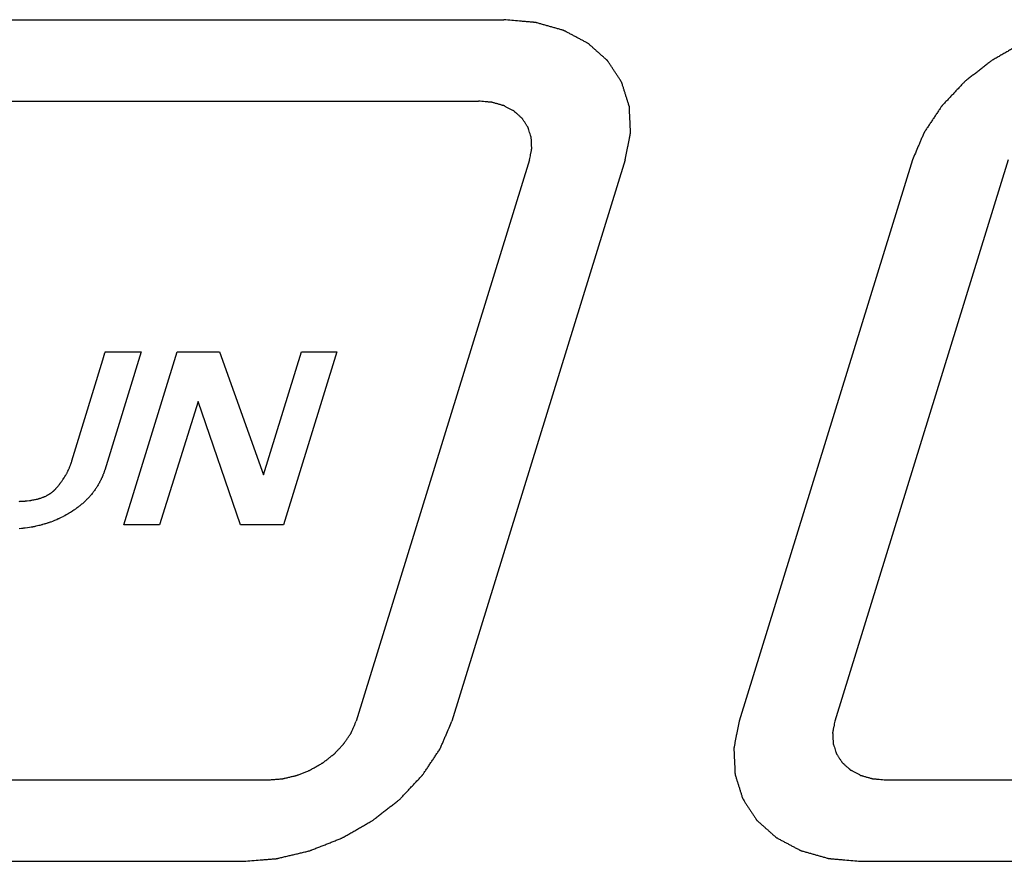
# Model space of a CAD drawing. Header units: inches. Extents: x 749 to 1245, y 24 to 374.
# Tile 99 of 145: x 1133.43 to 1141.96, y 154.96 to 162.24. Entities that reach past the tile are written whole.
import ezdxf

# ---------------------------------------------------------------- set-up
doc = ezdxf.new("R2010")
doc.units = ezdxf.units.IN
doc.header["$LTSCALE"] = 5
doc.header["$MEASUREMENT"] = 0
doc.layers.add('AM_0', color=7, linetype='CONTINUOUS', lineweight=30)

msp = doc.modelspace()

# ---------------------------------------------------------------- linework, layer by layer
at = {"layer": 'AM_0', "color": 112, "linetype": 'Continuous', "true_color": 0x00cc66}
for p, q in [((1131.9153, 162.2424), (1137.6259, 162.2424)), ((1131.6974, 161.5374), (1137.408, 161.5374)), ((1137.8493, 161.0282), (1136.3485, 156.1716)), ((1138.6783, 161.0282), (1137.1775, 156.1716)), ((1133.9094, 158.4992), (1134.1539, 159.2969)), ((1134.1539, 159.2969), (1134.1726, 159.3578)), ((1134.4863, 159.3662), (1134.1704, 158.344)), ((1134.1726, 159.3578), (1134.1739, 159.3619)), ((1134.1739, 159.3619), (1134.175, 159.3654)), ((1134.175, 159.3654), (1134.1751, 159.366)), ((1134.1751, 159.366), (1134.1752, 159.3662)), ((1134.1752, 159.3662), (1134.4862, 159.3662)), ((1134.3354, 157.87), (1134.7984, 159.3683)), ((1134.7984, 159.3683), (1135.1655, 159.3683)), ((1135.1655, 159.3683), (1135.5449, 158.3017)), ((1135.5449, 158.3017), (1135.8745, 159.3683)), ((1136.181, 159.3683), (1135.718, 157.87)), ((1135.8745, 159.3683), (1136.181, 159.3683)), ((1134.9783, 158.9365), (1134.6442, 157.87)), ((1135.346, 157.87), (1134.9783, 158.9365)), ((1133.8861, 158.4233), (1133.9094, 158.4992)), ((1133.8558, 158.3445), (1133.8567, 158.3463)), ((1133.8567, 158.3463), (1133.8575, 158.3481)), ((1133.8575, 158.3481), (1133.8592, 158.3518)), ((1133.8592, 158.3518), (1133.8617, 158.3574)), ((1133.8617, 158.3574), (1133.8641, 158.3629)), ((1133.8641, 158.3629), (1133.8665, 158.3685)), ((1133.8665, 158.3685), (1133.8681, 158.3723)), ((1133.8681, 158.3723), (1133.8696, 158.3759)), ((1133.8696, 158.3759), (1133.871, 158.3797)), ((1133.871, 158.3797), (1133.8732, 158.3853)), ((1133.8732, 158.3853), (1133.8746, 158.389)), ((1133.8746, 158.389), (1133.8767, 158.3947)), ((1133.8767, 158.3947), (1133.878, 158.3984)), ((1133.878, 158.3984), (1133.8786, 158.4002)), ((1133.8786, 158.4002), (1133.8793, 158.4021)), ((1133.8793, 158.4021), (1133.8806, 158.4059)), ((1133.8806, 158.4059), (1133.8818, 158.4096)), ((1133.8818, 158.4096), (1133.8824, 158.4115)), ((1133.8824, 158.4115), (1133.883, 158.4134)), ((1133.883, 158.4134), (1133.8842, 158.4172)), ((1133.8842, 158.4172), (1133.8844, 158.4179)), ((1133.8844, 158.4179), (1133.8847, 158.4187)), ((1133.8847, 158.4187), (1133.8855, 158.4215)), ((1133.8855, 158.4215), (1133.8861, 158.4233)), ((1133.805, 158.2568), (1133.8087, 158.2622)), ((1133.8087, 158.2622), (1133.8111, 158.2658)), ((1133.8111, 158.2658), (1133.8159, 158.2731)), ((1133.8159, 158.2731), (1133.8182, 158.2767)), ((1133.8182, 158.2767), (1133.8193, 158.2785)), ((1133.8193, 158.2785), (1133.8205, 158.2804)), ((1133.8205, 158.2804), (1133.8216, 158.2822)), ((1133.8216, 158.2822), (1133.825, 158.2876)), ((1133.825, 158.2876), (1133.8261, 158.2895)), ((1133.8261, 158.2895), (1133.8283, 158.2931)), ((1133.8283, 158.2931), (1133.8294, 158.2949)), ((1133.8294, 158.2949), (1133.8305, 158.2968)), ((1133.8305, 158.2968), (1133.8315, 158.2986)), ((1133.8315, 158.2986), (1133.8326, 158.3004)), ((1133.8326, 158.3004), (1133.8357, 158.3058)), ((1133.8357, 158.3058), (1133.8388, 158.3113)), ((1133.8388, 158.3113), (1133.8408, 158.315)), ((1133.8408, 158.315), (1133.8438, 158.3205)), ((1133.8438, 158.3205), (1133.8447, 158.3224)), ((1133.8447, 158.3224), (1133.8457, 158.3242)), ((1133.8457, 158.3242), (1133.8476, 158.3279)), ((1133.8476, 158.3279), (1133.8495, 158.3315)), ((1133.8495, 158.3315), (1133.8513, 158.3352)), ((1133.8513, 158.3352), (1133.8522, 158.3371)), ((1133.8522, 158.3371), (1133.8531, 158.3389)), ((1133.8531, 158.3389), (1133.8549, 158.3426)), ((1133.8549, 158.3426), (1133.8558, 158.3445)), ((1134.139, 158.2641), (1134.1358, 158.2574)), ((1134.1406, 158.2675), (1134.139, 158.2641)), ((1134.1422, 158.2708), (1134.1406, 158.2675)), ((1134.1437, 158.2742), (1134.1422, 158.2708)), ((1134.1468, 158.281), (1134.1437, 158.2742)), ((1134.1482, 158.2844), (1134.1468, 158.281)), ((1134.1497, 158.2878), (1134.1482, 158.2844)), ((1134.1511, 158.2913), (1134.1497, 158.2878)), ((1134.1526, 158.2947), (1134.1511, 158.2913)), ((1134.154, 158.2982), (1134.1526, 158.2947)), ((1134.1553, 158.3016), (1134.154, 158.2982)), ((1134.1567, 158.3051), (1134.1553, 158.3016)), ((1134.1594, 158.312), (1134.1567, 158.3051)), ((1134.1619, 158.3191), (1134.1594, 158.312)), ((1134.1644, 158.3261), (1134.1619, 158.3191)), ((1134.1657, 158.3297), (1134.1644, 158.3261)), ((1134.1681, 158.3368), (1134.1657, 158.3297)), ((1134.1692, 158.3404), (1134.1681, 158.3368)), ((1134.1704, 158.344), (1134.1692, 158.3404)), ((1133.7384, 158.1735), (1133.7403, 158.1754)), ((1133.7403, 158.1754), (1133.7421, 158.1774)), ((1133.7421, 158.1774), (1133.744, 158.1793)), ((1133.744, 158.1793), (1133.7458, 158.1813)), ((1133.7458, 158.1813), (1133.7476, 158.1832)), ((1133.7476, 158.1832), (1133.7493, 158.1853)), ((1133.7493, 158.1853), (1133.7509, 158.1871)), ((1133.7509, 158.1871), (1133.7524, 158.1888)), ((1133.7524, 158.1888), (1133.7554, 158.1924)), ((1133.7554, 158.1924), (1133.7569, 158.1941)), ((1133.7569, 158.1941), (1133.7585, 158.1959)), ((1133.7585, 158.1959), (1133.76, 158.1977)), ((1133.76, 158.1977), (1133.7614, 158.1995)), ((1133.7614, 158.1995), (1133.7644, 158.2031)), ((1133.7644, 158.2031), (1133.7659, 158.2048)), ((1133.7659, 158.2048), (1133.7702, 158.2102)), ((1133.7702, 158.2102), (1133.7716, 158.2119)), ((1133.7716, 158.2119), (1133.7731, 158.2137)), ((1133.7731, 158.2137), (1133.7773, 158.2191)), ((1133.7773, 158.2191), (1133.7787, 158.2208)), ((1133.7787, 158.2208), (1133.7815, 158.2245)), ((1133.7815, 158.2245), (1133.7856, 158.2299)), ((1133.7856, 158.2299), (1133.7869, 158.2317)), ((1133.7869, 158.2317), (1133.7883, 158.2334)), ((1133.7883, 158.2334), (1133.7896, 158.2352)), ((1133.7896, 158.2352), (1133.7922, 158.2388)), ((1133.7922, 158.2388), (1133.7962, 158.2442)), ((1133.7962, 158.2442), (1133.7987, 158.2478)), ((1133.7987, 158.2478), (1133.8013, 158.2514)), ((1133.8013, 158.2514), (1133.805, 158.2568)), ((1134.0911, 158.1807), (1134.0868, 158.1746)), ((1134.0932, 158.1837), (1134.0911, 158.1807)), ((1134.0952, 158.1868), (1134.0932, 158.1837)), ((1134.0993, 158.193), (1134.0952, 158.1868)), ((1134.1013, 158.1962), (1134.0993, 158.193)), ((1134.1053, 158.2024), (1134.1013, 158.1962)), ((1134.1092, 158.2087), (1134.1053, 158.2024)), ((1134.113, 158.2151), (1134.1092, 158.2087)), ((1134.1167, 158.2215), (1134.113, 158.2151)), ((1134.1204, 158.2279), (1134.1167, 158.2215)), ((1134.124, 158.2344), (1134.1204, 158.2279)), ((1134.1257, 158.2377), (1134.124, 158.2344)), ((1134.1292, 158.2442), (1134.1257, 158.2377)), ((1134.1309, 158.2475), (1134.1292, 158.2442)), ((1134.1342, 158.2541), (1134.1309, 158.2475)), ((1134.1358, 158.2574), (1134.1342, 158.2541)), ((1133.5699, 158.0892), (1133.5801, 158.0916)), ((1133.5801, 158.0916), (1133.5868, 158.0933)), ((1133.5868, 158.0933), (1133.5934, 158.095)), ((1133.5934, 158.095), (1133.5967, 158.096)), ((1133.5967, 158.096), (1133.5999, 158.0968)), ((1133.5999, 158.0968), (1133.6031, 158.0978)), ((1133.6031, 158.0978), (1133.6063, 158.0988)), ((1133.6063, 158.0988), (1133.6095, 158.0997)), ((1133.6095, 158.0997), (1133.6158, 158.1018)), ((1133.6158, 158.1018), (1133.6219, 158.1038)), ((1133.6219, 158.1038), (1133.628, 158.106)), ((1133.628, 158.106), (1133.6339, 158.1082)), ((1133.6339, 158.1082), (1133.6369, 158.1094)), ((1133.6369, 158.1094), (1133.6398, 158.1105)), ((1133.6398, 158.1105), (1133.6427, 158.1117)), ((1133.6427, 158.1117), (1133.6456, 158.1129)), ((1133.6456, 158.1129), (1133.6484, 158.1141)), ((1133.6484, 158.1141), (1133.6541, 158.1166)), ((1133.6541, 158.1166), (1133.6596, 158.1191)), ((1133.6596, 158.1191), (1133.665, 158.1218)), ((1133.665, 158.1218), (1133.6703, 158.1244)), ((1133.6703, 158.1244), (1133.673, 158.1258)), ((1133.673, 158.1258), (1133.6755, 158.1272)), ((1133.6755, 158.1272), (1133.6781, 158.1286)), ((1133.6781, 158.1286), (1133.6807, 158.1301)), ((1133.6807, 158.1301), (1133.6832, 158.1315)), ((1133.6832, 158.1315), (1133.6882, 158.1344)), ((1133.6882, 158.1344), (1133.6906, 158.1359)), ((1133.6906, 158.1359), (1133.6931, 158.1374)), ((1133.6931, 158.1374), (1133.6955, 158.139)), ((1133.6955, 158.139), (1133.6979, 158.1406)), ((1133.6979, 158.1406), (1133.7002, 158.1421)), ((1133.7002, 158.1421), (1133.7025, 158.1437)), ((1133.7025, 158.1437), (1133.7049, 158.1453)), ((1133.7049, 158.1453), (1133.7071, 158.1469)), ((1133.7071, 158.1469), (1133.7094, 158.1485)), ((1133.7094, 158.1485), (1133.7116, 158.1503)), ((1133.7116, 158.1503), (1133.7138, 158.1519)), ((1133.7138, 158.1519), (1133.7182, 158.1554)), ((1133.7182, 158.1554), (1133.7203, 158.1571)), ((1133.7203, 158.1571), (1133.7224, 158.1588)), ((1133.7224, 158.1588), (1133.7245, 158.1606)), ((1133.7245, 158.1606), (1133.7266, 158.1624)), ((1133.7266, 158.1624), (1133.7286, 158.1642)), ((1133.7286, 158.1642), (1133.7306, 158.166)), ((1133.7306, 158.166), (1133.7326, 158.1679)), ((1133.7326, 158.1679), (1133.7345, 158.1697)), ((1133.7345, 158.1697), (1133.7365, 158.1716)), ((1133.7365, 158.1716), (1133.7384, 158.1735)), ((1134.0191, 158.0932), (1134.0137, 158.0878)), ((1134.0218, 158.096), (1134.0191, 158.0932)), ((1134.0244, 158.0987), (1134.0218, 158.096)), ((1134.0297, 158.1043), (1134.0244, 158.0987)), ((1134.0349, 158.1099), (1134.0297, 158.1043)), ((1134.0375, 158.1127), (1134.0349, 158.1099)), ((1134.04, 158.1156), (1134.0375, 158.1127)), ((1134.0451, 158.1213), (1134.04, 158.1156)), ((1134.0525, 158.1299), (1134.0451, 158.1213)), ((1134.0549, 158.1328), (1134.0525, 158.1299)), ((1134.0621, 158.1416), (1134.0549, 158.1328)), ((1134.0667, 158.1475), (1134.0621, 158.1416)), ((1134.0713, 158.1534), (1134.0667, 158.1475)), ((1134.0758, 158.1594), (1134.0713, 158.1534)), ((1134.0803, 158.1654), (1134.0758, 158.1594)), ((1134.0825, 158.1684), (1134.0803, 158.1654)), ((1134.0868, 158.1746), (1134.0825, 158.1684)), ((1133.4299, 158.0733), (1133.4342, 158.0734)), ((1133.4342, 158.0734), (1133.4428, 158.0737)), ((1133.4428, 158.0737), (1133.447, 158.074)), ((1133.447, 158.074), (1133.4512, 158.0741)), ((1133.4512, 158.0741), (1133.4678, 158.0751)), ((1133.4678, 158.0751), (1133.4801, 158.076)), ((1133.4801, 158.076), (1133.4841, 158.0764)), ((1133.4841, 158.0764), (1133.4881, 158.0767)), ((1133.4881, 158.0767), (1133.4999, 158.0779)), ((1133.4999, 158.0779), (1133.5192, 158.0802)), ((1133.5192, 158.0802), (1133.5305, 158.0819)), ((1133.5305, 158.0819), (1133.5342, 158.0825)), ((1133.5342, 158.0825), (1133.5378, 158.0831)), ((1133.5378, 158.0831), (1133.5487, 158.0849)), ((1133.5487, 158.0849), (1133.5559, 158.0864)), ((1133.5559, 158.0864), (1133.5664, 158.0885)), ((1133.5664, 158.0885), (1133.5699, 158.0892)), ((1133.9161, 158.0057), (1133.9127, 158.0033)), ((1133.9195, 158.0081), (1133.9161, 158.0057)), ((1133.9261, 158.013), (1133.9195, 158.0081)), ((1133.9327, 158.0178), (1133.9261, 158.013)), ((1133.9392, 158.0227), (1133.9327, 158.0178)), ((1133.9424, 158.0252), (1133.9392, 158.0227)), ((1133.9488, 158.0302), (1133.9424, 158.0252)), ((1133.9551, 158.0352), (1133.9488, 158.0302)), ((1133.9613, 158.0402), (1133.9551, 158.0352)), ((1133.9643, 158.0428), (1133.9613, 158.0402)), ((1133.9674, 158.0454), (1133.9643, 158.0428)), ((1133.9704, 158.0479), (1133.9674, 158.0454)), ((1133.9765, 158.0531), (1133.9704, 158.0479)), ((1133.9795, 158.0557), (1133.9765, 158.0531)), ((1133.9853, 158.0609), (1133.9795, 158.0557)), ((1133.9912, 158.0662), (1133.9853, 158.0609)), ((1133.9941, 158.0689), (1133.9912, 158.0662)), ((1133.9998, 158.0742), (1133.9941, 158.0689)), ((1134.0026, 158.0769), (1133.9998, 158.0742)), ((1134.0054, 158.0796), (1134.0026, 158.0769)), ((1134.0082, 158.0823), (1134.0054, 158.0796)), ((1134.0137, 158.0878), (1134.0082, 158.0823)), ((1133.7676, 157.9204), (1133.7542, 157.9145)), ((1133.7721, 157.9224), (1133.7676, 157.9204)), ((1133.7765, 157.9245), (1133.7721, 157.9224)), ((1133.7809, 157.9266), (1133.7765, 157.9245)), ((1133.7941, 157.9329), (1133.7809, 157.9266)), ((1133.8072, 157.9395), (1133.7941, 157.9329)), ((1133.8115, 157.9417), (1133.8072, 157.9395)), ((1133.8244, 157.9486), (1133.8115, 157.9417)), ((1133.8372, 157.9556), (1133.8244, 157.9486)), ((1133.8414, 157.958), (1133.8372, 157.9556)), ((1133.854, 157.9653), (1133.8414, 157.958)), ((1133.8624, 157.9703), (1133.854, 157.9653)), ((1133.8666, 157.9729), (1133.8624, 157.9703)), ((1133.8707, 157.9754), (1133.8666, 157.9729)), ((1133.8743, 157.9777), (1133.8707, 157.9754)), ((1133.8815, 157.9822), (1133.8743, 157.9777)), ((1133.885, 157.9846), (1133.8815, 157.9822)), ((1133.8885, 157.9869), (1133.885, 157.9846)), ((1133.8921, 157.9892), (1133.8885, 157.9869)), ((1133.8956, 157.9915), (1133.8921, 157.9892)), ((1133.9025, 157.9962), (1133.8956, 157.9915)), ((1133.9093, 158.0009), (1133.9025, 157.9962)), ((1133.9127, 158.0033), (1133.9093, 158.0009)), ((1133.4499, 157.838), (1133.4286, 157.8361)), ((1133.4606, 157.8391), (1133.4499, 157.838)), ((1133.4659, 157.8397), (1133.4606, 157.8391)), ((1133.4711, 157.8402), (1133.4659, 157.8397)), ((1133.4816, 157.8415), (1133.4711, 157.8402)), ((1133.5025, 157.8443), (1133.4816, 157.8415)), ((1133.518, 157.8467), (1133.5025, 157.8443)), ((1133.5334, 157.8492), (1133.518, 157.8467)), ((1133.5385, 157.8502), (1133.5334, 157.8492)), ((1133.5436, 157.851), (1133.5385, 157.8502)), ((1133.5487, 157.852), (1133.5436, 157.851)), ((1133.5537, 157.853), (1133.5487, 157.852)), ((1133.5588, 157.8539), (1133.5537, 157.853)), ((1133.5638, 157.855), (1133.5588, 157.8539)), ((1133.5688, 157.8561), (1133.5638, 157.855)), ((1133.5738, 157.8571), (1133.5688, 157.8561)), ((1133.5888, 157.8604), (1133.5738, 157.8571)), ((1133.5987, 157.8627), (1133.5888, 157.8604)), ((1133.6036, 157.864), (1133.5987, 157.8627)), ((1133.6085, 157.8651), (1133.6036, 157.864)), ((1133.6183, 157.8676), (1133.6085, 157.8651)), ((1133.6232, 157.869), (1133.6183, 157.8676)), ((1133.628, 157.8702), (1133.6232, 157.869)), ((1133.6329, 157.8716), (1133.628, 157.8702)), ((1133.6425, 157.8744), (1133.6329, 157.8716)), ((1133.6473, 157.8757), (1133.6425, 157.8744)), ((1133.6521, 157.8772), (1133.6473, 157.8757)), ((1133.6569, 157.8786), (1133.6521, 157.8772)), ((1133.6664, 157.8816), (1133.6569, 157.8786)), ((1133.6712, 157.8832), (1133.6664, 157.8816)), ((1133.6759, 157.8846), (1133.6712, 157.8832)), ((1133.6806, 157.8862), (1133.6759, 157.8846)), ((1133.6853, 157.8879), (1133.6806, 157.8862)), ((1133.69, 157.8894), (1133.6853, 157.8879)), ((1133.6993, 157.8927), (1133.69, 157.8894)), ((1133.704, 157.8944), (1133.6993, 157.8927)), ((1133.7178, 157.8996), (1133.704, 157.8944)), ((1133.7361, 157.9068), (1133.7178, 157.8996)), ((1133.7452, 157.9106), (1133.7361, 157.9068)), ((1133.7542, 157.9145), (1133.7452, 157.9106)), ((1134.6442, 157.87), (1134.3354, 157.87)), ((1135.718, 157.87), (1135.346, 157.87)), ((1129.8819, 155.6624), (1135.5925, 155.6624)), ((1129.6641, 154.9574), (1135.3746, 154.9574))]:
    msp.add_line(p, q, dxfattribs=at)
at = {"layer": 'AM_0', "color": 253, "linetype": 'Continuous', "true_color": 0xadadad}
for p, q in [((1141.1652, 161.0282), (1139.6644, 156.1716)), ((1141.9941, 161.0282), (1140.4933, 156.1716)), ((1140.9347, 155.6624), (1146.6452, 155.6624)), ((1140.7168, 154.9574), (1146.4274, 154.9574))]:
    msp.add_line(p, q, dxfattribs=at)
at = {"layer": 'AM_0', "color": 112, "linetype": 'Continuous', "true_color": 0x00cc66}
for points, knots in [([(1138.6783, 161.0282), (1138.6821, 161.0479), (1138.6897, 161.0872), (1138.6992, 161.1363), (1138.7069, 161.1756), (1138.7116, 161.2002), (1138.7154, 161.2198), (1138.7183, 161.2346), (1138.7206, 161.2468), (1138.7224, 161.2555), (1138.7232, 161.2603), (1138.7242, 161.2641), (1138.7238, 161.2676), (1138.7236, 161.2723), (1138.7232, 161.2806), (1138.7227, 161.2924), (1138.722, 161.3066), (1138.7212, 161.3255), (1138.7201, 161.3491), (1138.7188, 161.3775), (1138.7175, 161.4058), (1138.7164, 161.4295), (1138.7155, 161.4484), (1138.7149, 161.4625), (1138.7143, 161.4743), (1138.714, 161.4826), (1138.7137, 161.4873), (1138.7138, 161.491), (1138.7125, 161.4941), (1138.7112, 161.4985), (1138.7087, 161.5061), (1138.7053, 161.517), (1138.7012, 161.5301), (1138.6956, 161.5476), (1138.6888, 161.5694), (1138.6805, 161.5955), (1138.6722, 161.6217), (1138.6653, 161.6435), (1138.6598, 161.6609), (1138.6557, 161.674), (1138.6522, 161.6849), (1138.6499, 161.6925), (1138.6484, 161.6968), (1138.6477, 161.7002), (1138.6454, 161.703), (1138.643, 161.7069), (1138.6385, 161.7137), (1138.6322, 161.7235), (1138.6245, 161.7351), (1138.6144, 161.7507), (1138.6017, 161.7701), (1138.5864, 161.7934), (1138.5712, 161.8168), (1138.5585, 161.8362), (1138.5483, 161.8518), (1138.5407, 161.8634), (1138.5343, 161.8731), (1138.5299, 161.88), (1138.5273, 161.8838), (1138.5257, 161.8869), (1138.5228, 161.8891), (1138.5193, 161.8923), (1138.5131, 161.8977), (1138.5044, 161.9056), (1138.4938, 161.915), (1138.4797, 161.9275), (1138.4622, 161.9432), (1138.4411, 161.962), (1138.4199, 161.9808), (1138.4024, 161.9964), (1138.3883, 162.009), (1138.3777, 162.0184), (1138.3689, 162.0262), (1138.3628, 162.0317), (1138.3592, 162.0348), (1138.3568, 162.0373), (1138.3533, 162.0389), (1138.349, 162.0413), (1138.3412, 162.0453), (1138.3303, 162.0512), (1138.3171, 162.0582), (1138.2995, 162.0675), (1138.2775, 162.0791), (1138.2512, 162.0931), (1138.2248, 162.1071), (1138.2028, 162.1188), (1138.1852, 162.1281), (1138.1721, 162.1351), (1138.1611, 162.141), (1138.1534, 162.1451), (1138.1489, 162.1473), (1138.1458, 162.1493), (1138.1418, 162.1502), (1138.1368, 162.1517), (1138.1278, 162.1542), (1138.1151, 162.1578), (1138.0997, 162.1621), (1138.0793, 162.1679), (1138.0538, 162.1751), (1138.0232, 162.1838), (1137.9925, 162.1924), (1137.967, 162.1997), (1137.9466, 162.2054), (1137.9313, 162.2098), (1137.9185, 162.2133), (1137.9096, 162.2159), (1137.9044, 162.2173), (1137.9008, 162.2186), (1137.8963, 162.2187), (1137.8906, 162.2193), (1137.8806, 162.2201), (1137.8663, 162.2214), (1137.8491, 162.2229), (1137.8262, 162.2249), (1137.7976, 162.2274), (1137.7518, 162.2314), (1137.6946, 162.2364), (1137.6488, 162.2404), (1137.6259, 162.2424)], [0, 0, 0, 0, 0.03125, 0.0625, 0.078125, 0.09375, 0.101562, 0.109375, 0.117188, 0.121094, 0.123047, 0.125, 0.126953, 0.128906, 0.132812, 0.140625, 0.148438, 0.15625, 0.171875, 0.1875, 0.203125, 0.21875, 0.226562, 0.234375, 0.242188, 0.246094, 0.248047, 0.25, 0.251953, 0.253906, 0.257812, 0.265625, 0.273438, 0.28125, 0.296875, 0.3125, 0.328125, 0.34375, 0.351562, 0.359375, 0.367188, 0.371094, 0.373047, 0.375, 0.376953, 0.378906, 0.382812, 0.390625, 0.398438, 0.40625, 0.421875, 0.4375, 0.453125, 0.46875, 0.476562, 0.484375, 0.492188, 0.496094, 0.498047, 0.5, 0.501953, 0.503906, 0.507812, 0.515625, 0.523438, 0.53125, 0.546875, 0.5625, 0.578125, 0.59375, 0.601562, 0.609375, 0.617188, 0.621094, 0.623047, 0.625, 0.626953, 0.628906, 0.632812, 0.640625, 0.648438, 0.65625, 0.671875, 0.6875, 0.703125, 0.71875, 0.726562, 0.734375, 0.742188, 0.746094, 0.748047, 0.75, 0.751953, 0.753906, 0.757812, 0.765625, 0.773438, 0.78125, 0.796875, 0.8125, 0.828125, 0.84375, 0.851562, 0.859375, 0.867188, 0.871094, 0.873047, 0.875, 0.876953, 0.878906, 0.882812, 0.890625, 0.898438, 0.90625, 0.921875, 0.9375, 0.96875, 1, 1, 1, 1]), ([(1137.8493, 161.0282), (1137.8509, 161.0365), (1137.8541, 161.0529), (1137.8581, 161.0735), (1137.8613, 161.09), (1137.8637, 161.1024), (1137.8657, 161.1127), (1137.8671, 161.1199), (1137.8679, 161.124), (1137.8687, 161.1271), (1137.8683, 161.1301), (1137.8682, 161.1341), (1137.8678, 161.141), (1137.8672, 161.1549), (1137.8663, 161.1747), (1137.8654, 161.1945), (1137.8647, 161.2084), (1137.8645, 161.2153), (1137.8642, 161.2193), (1137.8643, 161.2223), (1137.8632, 161.225), (1137.8621, 161.2286), (1137.8601, 161.235), (1137.8561, 161.2478), (1137.8503, 161.2661), (1137.8445, 161.2844), (1137.8404, 161.2972), (1137.8384, 161.3036), (1137.8372, 161.3072), (1137.8366, 161.3101), (1137.8347, 161.3124), (1137.8327, 161.3157), (1137.8289, 161.3214), (1137.8215, 161.3328), (1137.8108, 161.3491), (1137.8002, 161.3654), (1137.7927, 161.3768), (1137.789, 161.3826), (1137.7868, 161.3858), (1137.7854, 161.3884), (1137.783, 161.3902), (1137.7801, 161.3929), (1137.7749, 161.3974), (1137.7646, 161.4067), (1137.7498, 161.4198), (1137.7351, 161.4329), (1137.7248, 161.4421), (1137.7196, 161.4467), (1137.7166, 161.4493), (1137.7146, 161.4515), (1137.7116, 161.4527), (1137.708, 161.4548), (1137.7015, 161.4582), (1137.6887, 161.465), (1137.6702, 161.4748), (1137.6518, 161.4846), (1137.6389, 161.4914), (1137.6325, 161.4949), (1137.6287, 161.4968), (1137.6261, 161.4984), (1137.6227, 161.4991), (1137.6185, 161.5004), (1137.611, 161.5025), (1137.596, 161.5068), (1137.5746, 161.5128), (1137.5532, 161.5189), (1137.5382, 161.5231), (1137.5307, 161.5252), (1137.5264, 161.5264), (1137.5233, 161.5275), (1137.5196, 161.5276), (1137.5148, 161.5281), (1137.5064, 161.5288), (1137.4944, 161.5298), (1137.48, 161.5311), (1137.4608, 161.5328), (1137.4368, 161.5349), (1137.4176, 161.5365), (1137.408, 161.5374)], [0, 0, 0, 0, 0.03125, 0.0625, 0.078125, 0.09375, 0.109375, 0.117188, 0.121094, 0.125, 0.128906, 0.132812, 0.140625, 0.15625, 0.1875, 0.21875, 0.234375, 0.242188, 0.246094, 0.25, 0.253906, 0.257812, 0.265625, 0.28125, 0.3125, 0.34375, 0.359375, 0.367188, 0.371094, 0.375, 0.378906, 0.382812, 0.390625, 0.40625, 0.4375, 0.46875, 0.484375, 0.492188, 0.496094, 0.5, 0.503906, 0.507812, 0.515625, 0.53125, 0.5625, 0.59375, 0.609375, 0.617188, 0.621094, 0.625, 0.628906, 0.632812, 0.640625, 0.65625, 0.6875, 0.71875, 0.734375, 0.742188, 0.746094, 0.75, 0.753906, 0.757812, 0.765625, 0.78125, 0.8125, 0.84375, 0.859375, 0.867188, 0.871094, 0.875, 0.878906, 0.882812, 0.890625, 0.90625, 0.921875, 0.9375, 0.96875, 1, 1, 1, 1]), ([(1135.3746, 154.9574), (1135.3983, 154.9594), (1135.4458, 154.9632), (1135.505, 154.968), (1135.5524, 154.9719), (1135.5821, 154.9743), (1135.6058, 154.9762), (1135.6235, 154.9777), (1135.6383, 154.9789), (1135.6487, 154.9797), (1135.6546, 154.9802), (1135.6591, 154.9803), (1135.6636, 154.9817), (1135.6696, 154.983), (1135.6801, 154.9856), (1135.6951, 154.9891), (1135.7131, 154.9934), (1135.7371, 154.9991), (1135.767, 155.0062), (1135.803, 155.0148), (1135.839, 155.0234), (1135.869, 155.0305), (1135.893, 155.0362), (1135.911, 155.0405), (1135.926, 155.044), (1135.938, 155.047), (1135.9471, 155.0487), (1135.9557, 155.0526), (1135.9674, 155.0571), (1135.982, 155.063), (1135.9996, 155.0699), (1136.0229, 155.0792), (1136.0521, 155.0908), (1136.0872, 155.1047), (1136.1222, 155.1186), (1136.1514, 155.1302), (1136.1748, 155.1394), (1136.1923, 155.1464), (1136.207, 155.1521), (1136.2186, 155.1569), (1136.2275, 155.1599), (1136.2357, 155.1652), (1136.2468, 155.1714), (1136.2607, 155.1794), (1136.2774, 155.1889), (1136.2996, 155.2017), (1136.3274, 155.2176), (1136.3607, 155.2367), (1136.394, 155.2558), (1136.4218, 155.2717), (1136.444, 155.2844), (1136.4607, 155.294), (1136.4746, 155.3019), (1136.4856, 155.3083), (1136.4943, 155.3128), (1136.5013, 155.3188), (1136.5111, 155.3264), (1136.5232, 155.336), (1136.5378, 155.3474), (1136.5573, 155.3626), (1136.5816, 155.3817), (1136.6108, 155.4046), (1136.6399, 155.4275), (1136.6642, 155.4466), (1136.6837, 155.4618), (1136.6983, 155.4733), (1136.7105, 155.4828), (1136.7201, 155.4905), (1136.7278, 155.4959), (1136.7335, 155.5027), (1136.7418, 155.5113), (1136.752, 155.5223), (1136.7643, 155.5353), (1136.7806, 155.5527), (1136.801, 155.5745), (1136.8256, 155.6006), (1136.8501, 155.6267), (1136.8705, 155.6484), (1136.8869, 155.6658), (1136.8992, 155.6789), (1136.9093, 155.6898), (1136.9166, 155.6974), (1136.9206, 155.7017), (1136.9239, 155.7049), (1136.926, 155.7086), (1136.9292, 155.7132), (1136.9347, 155.7215), (1136.9426, 155.7333), (1136.9521, 155.7475), (1136.9647, 155.7664), (1136.9805, 155.79), (1136.9994, 155.8183), (1137.0184, 155.8466), (1137.0341, 155.8702), (1137.0468, 155.8891), (1137.0562, 155.9033), (1137.0641, 155.9151), (1137.0697, 155.9233), (1137.0727, 155.9281), (1137.0754, 155.9315), (1137.0767, 155.9354), (1137.0789, 155.9403), (1137.0826, 155.9491), (1137.088, 155.9616), (1137.0943, 155.9766), (1137.1029, 155.9966), (1137.1135, 156.0216), (1137.1306, 156.0616), (1137.1519, 156.1116), (1137.169, 156.1516), (1137.1775, 156.1716)], [0, 0, 0, 0, 0.03125, 0.0625, 0.078125, 0.09375, 0.101562, 0.109375, 0.117188, 0.121094, 0.123047, 0.125, 0.126953, 0.128906, 0.132812, 0.140625, 0.148438, 0.15625, 0.171875, 0.1875, 0.203125, 0.21875, 0.226562, 0.234375, 0.242188, 0.246094, 0.25, 0.253906, 0.257812, 0.265625, 0.273438, 0.28125, 0.296875, 0.3125, 0.328125, 0.34375, 0.351562, 0.359375, 0.367188, 0.371094, 0.375, 0.378906, 0.382812, 0.390625, 0.398438, 0.40625, 0.421875, 0.4375, 0.453125, 0.46875, 0.476562, 0.484375, 0.492188, 0.496094, 0.5, 0.503906, 0.507812, 0.515625, 0.523438, 0.53125, 0.546875, 0.5625, 0.578125, 0.59375, 0.601562, 0.609375, 0.617188, 0.621094, 0.625, 0.628906, 0.632812, 0.640625, 0.648438, 0.65625, 0.671875, 0.6875, 0.703125, 0.71875, 0.726562, 0.734375, 0.742188, 0.746094, 0.748047, 0.75, 0.751953, 0.753906, 0.757812, 0.765625, 0.773438, 0.78125, 0.796875, 0.8125, 0.828125, 0.84375, 0.851562, 0.859375, 0.867188, 0.871094, 0.873047, 0.875, 0.876953, 0.878906, 0.882812, 0.890625, 0.898438, 0.90625, 0.921875, 0.9375, 0.96875, 1, 1, 1, 1]), ([(1135.5925, 155.6624), (1135.6024, 155.6632), (1135.6223, 155.6649), (1135.6521, 155.6673), (1135.677, 155.6693), (1135.6944, 155.6707), (1135.7043, 155.6716), (1135.7118, 155.6718), (1135.7193, 155.674), (1135.7294, 155.6763), (1135.747, 155.6805), (1135.7722, 155.6865), (1135.7973, 155.6925), (1135.8149, 155.6966), (1135.825, 155.6991), (1135.8326, 155.7005), (1135.8399, 155.7038), (1135.8497, 155.7076), (1135.8668, 155.7145), (1135.8913, 155.7241), (1135.9158, 155.7339), (1135.933, 155.7406), (1135.9427, 155.7447), (1135.9502, 155.7472), (1135.9571, 155.7516), (1135.9664, 155.7568), (1135.9827, 155.7662), (1136.006, 155.7795), (1136.0293, 155.7929), (1136.0457, 155.8022), (1136.0549, 155.8076), (1136.0622, 155.8113), (1136.068, 155.8164), (1136.0762, 155.8227), (1136.0904, 155.834), (1136.1109, 155.8499), (1136.1312, 155.866), (1136.1456, 155.8771), (1136.1536, 155.8836), (1136.1601, 155.8881), (1136.1649, 155.8939), (1136.1719, 155.9011), (1136.1838, 155.9139), (1136.201, 155.9321), (1136.2181, 155.9504), (1136.2301, 155.9631), (1136.2369, 155.9705), (1136.2424, 155.9758), (1136.246, 155.9819), (1136.2514, 155.9898), (1136.2606, 156.0036), (1136.2739, 156.0234), (1136.2871, 156.0432), (1136.2964, 156.0571), (1136.3016, 156.065), (1136.306, 156.0708), (1136.3082, 156.0773), (1136.3119, 156.0856), (1136.3163, 156.0961), (1136.3217, 156.1087), (1136.3289, 156.1255), (1136.3378, 156.1464), (1136.345, 156.1632), (1136.3485, 156.1716)], [0, 0, 0, 0, 0.03125, 0.0625, 0.09375, 0.109375, 0.117188, 0.125, 0.132812, 0.140625, 0.15625, 0.1875, 0.21875, 0.234375, 0.242188, 0.25, 0.257812, 0.265625, 0.28125, 0.3125, 0.34375, 0.359375, 0.367188, 0.375, 0.382812, 0.390625, 0.40625, 0.4375, 0.46875, 0.484375, 0.492188, 0.5, 0.507812, 0.515625, 0.53125, 0.5625, 0.59375, 0.609375, 0.617188, 0.625, 0.632812, 0.640625, 0.65625, 0.6875, 0.71875, 0.734375, 0.742188, 0.75, 0.757812, 0.765625, 0.78125, 0.8125, 0.84375, 0.859375, 0.867188, 0.875, 0.882812, 0.890625, 0.90625, 0.921875, 0.9375, 0.96875, 1, 1, 1, 1])]:
    msp.add_open_spline(points, degree=3, knots=knots, dxfattribs=at)
at = {"layer": 'AM_0', "color": 253, "linetype": 'Continuous', "true_color": 0xadadad}
for points, knots in [([(1142.968, 162.2424), (1142.9443, 162.2404), (1142.8969, 162.2366), (1142.8376, 162.2318), (1142.7902, 162.2279), (1142.7606, 162.2255), (1142.7369, 162.2236), (1142.7191, 162.2221), (1142.7043, 162.2209), (1142.6939, 162.2201), (1142.688, 162.2196), (1142.6836, 162.2195), (1142.6791, 162.2181), (1142.6731, 162.2168), (1142.6626, 162.2142), (1142.6476, 162.2107), (1142.6296, 162.2064), (1142.6056, 162.2007), (1142.5756, 162.1936), (1142.5396, 162.185), (1142.5036, 162.1764), (1142.4736, 162.1693), (1142.4497, 162.1636), (1142.4317, 162.1593), (1142.4167, 162.1558), (1142.4047, 162.1528), (1142.3956, 162.1511), (1142.3869, 162.1472), (1142.3752, 162.1427), (1142.3606, 162.1368), (1142.3431, 162.1299), (1142.3197, 162.1206), (1142.2905, 162.109), (1142.2555, 162.0951), (1142.2204, 162.0812), (1142.1912, 162.0696), (1142.1679, 162.0604), (1142.1503, 162.0534), (1142.1357, 162.0477), (1142.1241, 162.0429), (1142.1152, 162.0399), (1142.107, 162.0346), (1142.0958, 162.0284), (1142.082, 162.0204), (1142.0653, 162.0109), (1142.0431, 161.9981), (1142.0153, 161.9822), (1141.982, 161.9631), (1141.9486, 161.944), (1141.9208, 161.9281), (1141.8986, 161.9154), (1141.882, 161.9058), (1141.868, 161.8979), (1141.857, 161.8915), (1141.8483, 161.887), (1141.8414, 161.881), (1141.8316, 161.8734), (1141.8195, 161.8638), (1141.8048, 161.8524), (1141.7854, 161.8372), (1141.7611, 161.8181), (1141.7319, 161.7952), (1141.7027, 161.7723), (1141.6784, 161.7532), (1141.6589, 161.738), (1141.6444, 161.7265), (1141.6322, 161.717), (1141.6226, 161.7093), (1141.6149, 161.7039), (1141.6091, 161.6971), (1141.6008, 161.6885), (1141.5907, 161.6775), (1141.5784, 161.6645), (1141.562, 161.6471), (1141.5416, 161.6253), (1141.5171, 161.5992), (1141.4926, 161.5731), (1141.4721, 161.5514), (1141.4558, 161.534), (1141.4435, 161.5209), (1141.4333, 161.51), (1141.4261, 161.5024), (1141.4221, 161.4981), (1141.4188, 161.4949), (1141.4167, 161.4912), (1141.4134, 161.4866), (1141.408, 161.4783), (1141.4, 161.4665), (1141.3906, 161.4523), (1141.378, 161.4334), (1141.3622, 161.4098), (1141.3432, 161.3815), (1141.3243, 161.3532), (1141.3085, 161.3296), (1141.2959, 161.3107), (1141.2864, 161.2965), (1141.2786, 161.2847), (1141.273, 161.2765), (1141.2699, 161.2717), (1141.2673, 161.2683), (1141.266, 161.2644), (1141.2637, 161.2595), (1141.2601, 161.2507), (1141.2547, 161.2382), (1141.2483, 161.2232), (1141.2398, 161.2032), (1141.2291, 161.1782), (1141.2121, 161.1382), (1141.1907, 161.0882), (1141.1737, 161.0482), (1141.1652, 161.0282)], [0, 0, 0, 0, 0.03125, 0.0625, 0.078125, 0.09375, 0.101562, 0.109375, 0.117188, 0.121094, 0.123047, 0.125, 0.126953, 0.128906, 0.132812, 0.140625, 0.148438, 0.15625, 0.171875, 0.1875, 0.203125, 0.21875, 0.226562, 0.234375, 0.242188, 0.246094, 0.25, 0.253906, 0.257812, 0.265625, 0.273438, 0.28125, 0.296875, 0.3125, 0.328125, 0.34375, 0.351562, 0.359375, 0.367188, 0.371094, 0.375, 0.378906, 0.382812, 0.390625, 0.398438, 0.40625, 0.421875, 0.4375, 0.453125, 0.46875, 0.476562, 0.484375, 0.492188, 0.496094, 0.5, 0.503906, 0.507812, 0.515625, 0.523438, 0.53125, 0.546875, 0.5625, 0.578125, 0.59375, 0.601562, 0.609375, 0.617188, 0.621094, 0.625, 0.628906, 0.632812, 0.640625, 0.648438, 0.65625, 0.671875, 0.6875, 0.703125, 0.71875, 0.726562, 0.734375, 0.742188, 0.746094, 0.748047, 0.75, 0.751953, 0.753906, 0.757812, 0.765625, 0.773438, 0.78125, 0.796875, 0.8125, 0.828125, 0.84375, 0.851562, 0.859375, 0.867188, 0.871094, 0.873047, 0.875, 0.876953, 0.878906, 0.882812, 0.890625, 0.898438, 0.90625, 0.921875, 0.9375, 0.96875, 1, 1, 1, 1]), ([(1139.6644, 156.1716), (1139.6605, 156.1519), (1139.6529, 156.1126), (1139.6434, 156.0635), (1139.6358, 156.0242), (1139.631, 155.9996), (1139.6272, 155.98), (1139.6244, 155.9652), (1139.622, 155.953), (1139.6203, 155.9443), (1139.6194, 155.9395), (1139.6184, 155.9357), (1139.6189, 155.9322), (1139.619, 155.9275), (1139.6195, 155.9192), (1139.62, 155.9074), (1139.6206, 155.8932), (1139.6215, 155.8743), (1139.6226, 155.8507), (1139.6239, 155.8223), (1139.6252, 155.794), (1139.6263, 155.7703), (1139.6271, 155.7514), (1139.6278, 155.7373), (1139.6284, 155.7255), (1139.6287, 155.7172), (1139.629, 155.7125), (1139.6288, 155.7088), (1139.6302, 155.7057), (1139.6315, 155.7013), (1139.6339, 155.6937), (1139.6374, 155.6828), (1139.6415, 155.6697), (1139.647, 155.6522), (1139.6539, 155.6304), (1139.6622, 155.6043), (1139.6704, 155.5781), (1139.6773, 155.5563), (1139.6828, 155.5389), (1139.687, 155.5258), (1139.6905, 155.5149), (1139.6928, 155.5073), (1139.6943, 155.503), (1139.695, 155.4996), (1139.6972, 155.4968), (1139.6997, 155.4929), (1139.7042, 155.4861), (1139.7105, 155.4763), (1139.7181, 155.4647), (1139.7283, 155.4491), (1139.741, 155.4297), (1139.7562, 155.4064), (1139.7715, 155.383), (1139.7842, 155.3636), (1139.7943, 155.348), (1139.8019, 155.3364), (1139.8083, 155.3267), (1139.8127, 155.3198), (1139.8153, 155.316), (1139.817, 155.3129), (1139.8199, 155.3107), (1139.8233, 155.3075), (1139.8295, 155.3021), (1139.8383, 155.2942), (1139.8489, 155.2848), (1139.8629, 155.2723), (1139.8805, 155.2566), (1139.9016, 155.2378), (1139.9227, 155.219), (1139.9403, 155.2034), (1139.9544, 155.1908), (1139.9649, 155.1814), (1139.9737, 155.1736), (1139.9798, 155.1681), (1139.9834, 155.165), (1139.9858, 155.1625), (1139.9894, 155.1609), (1139.9937, 155.1585), (1140.0014, 155.1545), (1140.0124, 155.1486), (1140.0256, 155.1416), (1140.0432, 155.1323), (1140.0651, 155.1207), (1140.0915, 155.1067), (1140.1179, 155.0927), (1140.1398, 155.081), (1140.1574, 155.0717), (1140.1706, 155.0647), (1140.1816, 155.0589), (1140.1893, 155.0547), (1140.1937, 155.0525), (1140.1968, 155.0505), (1140.2008, 155.0496), (1140.2059, 155.0481), (1140.2149, 155.0456), (1140.2276, 155.042), (1140.2429, 155.0377), (1140.2633, 155.0319), (1140.2889, 155.0247), (1140.3195, 155.016), (1140.3501, 155.0074), (1140.3756, 155.0001), (1140.3961, 154.9944), (1140.4114, 154.99), (1140.4242, 154.9865), (1140.4331, 154.9839), (1140.4382, 154.9825), (1140.4419, 154.9812), (1140.4463, 154.9811), (1140.452, 154.9805), (1140.4621, 154.9797), (1140.4764, 154.9784), (1140.4935, 154.9769), (1140.5164, 154.9749), (1140.5451, 154.9724), (1140.5909, 154.9684), (1140.6481, 154.9634), (1140.6939, 154.9594), (1140.7168, 154.9574)], [0, 0, 0, 0, 0.03125, 0.0625, 0.078125, 0.09375, 0.101562, 0.109375, 0.117188, 0.121094, 0.123047, 0.125, 0.126953, 0.128906, 0.132812, 0.140625, 0.148438, 0.15625, 0.171875, 0.1875, 0.203125, 0.21875, 0.226562, 0.234375, 0.242188, 0.246094, 0.248047, 0.25, 0.251953, 0.253906, 0.257812, 0.265625, 0.273438, 0.28125, 0.296875, 0.3125, 0.328125, 0.34375, 0.351562, 0.359375, 0.367188, 0.371094, 0.373047, 0.375, 0.376953, 0.378906, 0.382812, 0.390625, 0.398438, 0.40625, 0.421875, 0.4375, 0.453125, 0.46875, 0.476562, 0.484375, 0.492188, 0.496094, 0.498047, 0.5, 0.501953, 0.503906, 0.507812, 0.515625, 0.523438, 0.53125, 0.546875, 0.5625, 0.578125, 0.59375, 0.601562, 0.609375, 0.617188, 0.621094, 0.623047, 0.625, 0.626953, 0.628906, 0.632812, 0.640625, 0.648438, 0.65625, 0.671875, 0.6875, 0.703125, 0.71875, 0.726562, 0.734375, 0.742188, 0.746094, 0.748047, 0.75, 0.751953, 0.753906, 0.757812, 0.765625, 0.773438, 0.78125, 0.796875, 0.8125, 0.828125, 0.84375, 0.851562, 0.859375, 0.867188, 0.871094, 0.873047, 0.875, 0.876953, 0.878906, 0.882812, 0.890625, 0.898438, 0.90625, 0.921875, 0.9375, 0.96875, 1, 1, 1, 1]), ([(1140.4933, 156.1716), (1140.4917, 156.1633), (1140.4885, 156.1469), (1140.4845, 156.1263), (1140.4813, 156.1098), (1140.4789, 156.0974), (1140.477, 156.0871), (1140.4755, 156.0799), (1140.4748, 156.0758), (1140.4739, 156.0727), (1140.4743, 156.0697), (1140.4744, 156.0657), (1140.4748, 156.0588), (1140.4754, 156.0449), (1140.4763, 156.0251), (1140.4772, 156.0053), (1140.4779, 155.9914), (1140.4782, 155.9845), (1140.4784, 155.9806), (1140.4783, 155.9775), (1140.4794, 155.9748), (1140.4805, 155.9712), (1140.4826, 155.9648), (1140.4866, 155.952), (1140.4924, 155.9337), (1140.4982, 155.9154), (1140.5022, 155.9026), (1140.5042, 155.8962), (1140.5055, 155.8926), (1140.5061, 155.8897), (1140.5079, 155.8874), (1140.51, 155.8841), (1140.5137, 155.8784), (1140.5212, 155.867), (1140.5318, 155.8507), (1140.5425, 155.8344), (1140.55, 155.823), (1140.5536, 155.8172), (1140.5559, 155.814), (1140.5572, 155.8114), (1140.5597, 155.8096), (1140.5625, 155.8069), (1140.5677, 155.8024), (1140.578, 155.7931), (1140.5928, 155.78), (1140.6075, 155.7669), (1140.6179, 155.7577), (1140.623, 155.7531), (1140.626, 155.7505), (1140.628, 155.7483), (1140.631, 155.7471), (1140.6346, 155.745), (1140.6411, 155.7416), (1140.654, 155.7348), (1140.6724, 155.725), (1140.6909, 155.7152), (1140.7038, 155.7084), (1140.7102, 155.7049), (1140.7139, 155.703), (1140.7165, 155.7014), (1140.7199, 155.7007), (1140.7241, 155.6994), (1140.7317, 155.6973), (1140.7466, 155.693), (1140.7681, 155.687), (1140.7894, 155.6809), (1140.8045, 155.6767), (1140.8119, 155.6746), (1140.8162, 155.6734), (1140.8193, 155.6723), (1140.8231, 155.6722), (1140.8278, 155.6717), (1140.8362, 155.671), (1140.8482, 155.67), (1140.8626, 155.6687), (1140.8818, 155.667), (1140.9058, 155.6649), (1140.9251, 155.6633), (1140.9347, 155.6624)], [0, 0, 0, 0, 0.03125, 0.0625, 0.078125, 0.09375, 0.109375, 0.117188, 0.121094, 0.125, 0.128906, 0.132812, 0.140625, 0.15625, 0.1875, 0.21875, 0.234375, 0.242188, 0.246094, 0.25, 0.253906, 0.257812, 0.265625, 0.28125, 0.3125, 0.34375, 0.359375, 0.367188, 0.371094, 0.375, 0.378906, 0.382812, 0.390625, 0.40625, 0.4375, 0.46875, 0.484375, 0.492188, 0.496094, 0.5, 0.503906, 0.507812, 0.515625, 0.53125, 0.5625, 0.59375, 0.609375, 0.617188, 0.621094, 0.625, 0.628906, 0.632812, 0.640625, 0.65625, 0.6875, 0.71875, 0.734375, 0.742188, 0.746094, 0.75, 0.753906, 0.757812, 0.765625, 0.78125, 0.8125, 0.84375, 0.859375, 0.867188, 0.871094, 0.875, 0.878906, 0.882812, 0.890625, 0.90625, 0.921875, 0.9375, 0.96875, 1, 1, 1, 1])]:
    msp.add_open_spline(points, degree=3, knots=knots, dxfattribs=at)

doc.saveas('drawing.dxf')
